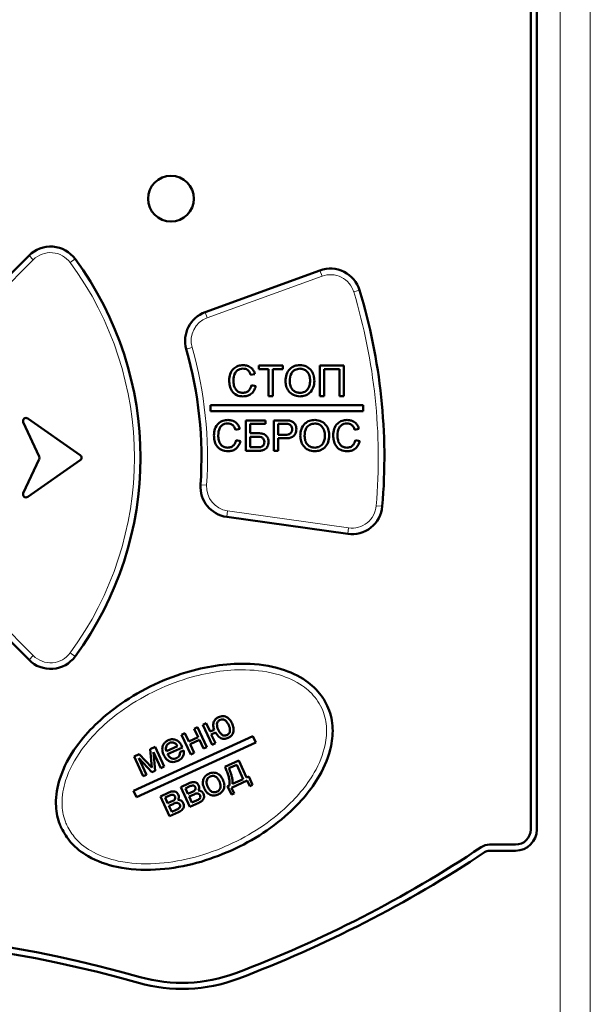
# Model space of a CAD drawing. Header units: millimetres. Extents: x 0 to 420, y 0 to 297.
# Tile 7 of 11: x 85 to 94, y 171 to 187. Entities that reach past the tile are written whole.
import ezdxf

# ---------------------------------------------------------------- set-up
doc = ezdxf.new("R2010")
doc.units = ezdxf.units.MM

msp = doc.modelspace()

# ---------------------------------------------------------------- linework, layer by layer
at = {"color": 9, "linetype": 'Continuous', "lineweight": 18}
for p, q in [((93.494, 165.79), (93.495, 203.795)), ((93.987, 165.847), (93.987, 203.795)), ((84.853, 183.288), (83.412, 181.846)), ((84.853, 183.288), (84.783, 183.358)), ((85.458, 183.242), (85.539, 183.301)), ((89.589, 183.019), (89.554, 183.113)), ((89.589, 183.019), (87.706, 182.334)), ((90.204, 182.788), (90.108, 182.759)), ((87.706, 182.334), (87.671, 182.428)), ((87.458, 181.848), (87.361, 181.821)), ((87.695, 179.59), (87.595, 179.597)), ((90.577, 179.242), (90.477, 179.25)), ((88.024, 179.068), (88.038, 179.167)), ((88.038, 179.167), (90.023, 178.888)), ((90.009, 178.789), (90.023, 178.888)), ((83.412, 178.233), (84.853, 176.792)), ((84.783, 176.721), (84.853, 176.792)), ((85.458, 176.837), (85.539, 176.778))]:
    msp.add_line(p, q, dxfattribs=at)
at = {"color": 7, "linetype": 'Continuous', "lineweight": 50}
for p, q in [((93.01, 173.94), (93.01, 202.19)), ((93.11, 202.19), (93.11, 173.94)), ((83.341, 181.917), (84.783, 183.358)), ((87.671, 182.428), (89.554, 183.113)), ((88.552, 181.552), (88.943, 181.552)), ((88.552, 181.495), (88.552, 181.552)), ((88.712, 181.495), (88.552, 181.495)), ((88.712, 181.052), (88.712, 181.495)), ((88.943, 181.495), (88.783, 181.495)), ((88.783, 181.495), (88.783, 181.052)), ((88.943, 181.552), (88.943, 181.495)), ((89.552, 181.552), (89.943, 181.552)), ((89.552, 181.052), (89.552, 181.552)), ((89.872, 181.495), (89.622, 181.495)), ((89.622, 181.495), (89.622, 181.052)), ((89.872, 181.052), (89.872, 181.495)), ((89.943, 181.552), (89.943, 181.052)), ((88.488, 181.413), (88.417, 181.398)), ((88.43, 181.229), (88.501, 181.212)), ((88.783, 181.052), (88.712, 181.052)), ((89.622, 181.052), (89.552, 181.052)), ((89.943, 181.052), (89.872, 181.052)), ((90.26, 180.902), (87.76, 180.902)), ((87.76, 180.902), (87.76, 180.802)), ((90.26, 180.802), (90.26, 180.902)), ((85.623, 180.081), (84.763, 180.683)), ((87.76, 180.802), (90.26, 180.802)), ((88.34, 180.652), (88.661, 180.652)), ((88.34, 180.152), (88.34, 180.652)), ((88.661, 180.652), (88.661, 180.595)), ((88.796, 180.652), (88.979, 180.652)), ((88.796, 180.152), (88.796, 180.652)), ((84.689, 180.62), (84.95, 180.061)), ((88.238, 180.513), (88.167, 180.498)), ((88.661, 180.595), (88.411, 180.595)), ((88.411, 180.595), (88.411, 180.441)), ((88.985, 180.595), (88.866, 180.595)), ((88.866, 180.595), (88.866, 180.415)), ((90.193, 180.513), (90.122, 180.498)), ((88.18, 180.329), (88.251, 180.312)), ((88.411, 180.441), (88.527, 180.441)), ((88.411, 180.383), (88.411, 180.21)), ((88.496, 180.383), (88.411, 180.383)), ((88.866, 180.415), (88.987, 180.415)), ((88.989, 180.358), (88.866, 180.358)), ((88.866, 180.358), (88.866, 180.152)), ((90.135, 180.329), (90.206, 180.312)), ((88.411, 180.21), (88.538, 180.21)), ((84.95, 180.018), (84.689, 179.459)), ((88.533, 180.152), (88.34, 180.152)), ((88.866, 180.152), (88.796, 180.152)), ((84.763, 179.397), (85.623, 179.999)), ((90.009, 178.789), (88.024, 179.068)), ((84.783, 176.721), (83.341, 178.162)), ((87.634, 175.655), (87.689, 175.681)), ((87.784, 175.329), (87.634, 175.655)), ((87.689, 175.681), (87.751, 175.544)), ((87.284, 175.494), (87.339, 175.52)), ((87.434, 175.169), (87.284, 175.494)), ((87.339, 175.52), (87.401, 175.384)), ((87.492, 175.59), (87.547, 175.616)), ((87.554, 175.455), (87.492, 175.59)), ((87.547, 175.616), (87.697, 175.29)), ((87.751, 175.544), (87.818, 175.575)), ((87.839, 175.53), (87.772, 175.499)), ((87.772, 175.499), (87.839, 175.355)), ((88.452, 175.471), (86.498, 174.574)), ((86.547, 174.468), (88.5, 175.366)), ((87.401, 175.384), (87.554, 175.455)), ((87.576, 175.409), (87.423, 175.339)), ((87.423, 175.339), (87.489, 175.194)), ((87.642, 175.265), (87.576, 175.409)), ((87.839, 175.355), (87.784, 175.329)), ((88.5, 175.366), (88.452, 175.471)), ((86.505, 175.136), (86.59, 175.176)), ((86.59, 175.176), (86.796, 174.955)), ((86.771, 175.259), (86.85, 175.296)), ((86.796, 174.955), (86.771, 175.259)), ((86.945, 174.945), (86.825, 175.207)), ((86.825, 175.207), (86.849, 174.9)), ((86.85, 175.296), (87, 174.97)), ((87.036, 175.221), (87.218, 175.305)), ((87.297, 175.286), (87.054, 175.175)), ((87.259, 175.215), (87.319, 175.235)), ((87.489, 175.194), (87.434, 175.169)), ((87.697, 175.29), (87.642, 175.265)), ((86.654, 174.811), (86.505, 175.136)), ((86.799, 174.877), (86.582, 175.11)), ((86.582, 175.11), (86.708, 174.836)), ((87.995, 174.967), (88.222, 175.071)), ((88.188, 175), (88.062, 174.942)), ((88.296, 174.765), (88.188, 175)), ((88.222, 175.071), (88.351, 174.791)), ((86.708, 174.836), (86.654, 174.811)), ((86.849, 174.9), (86.799, 174.877)), ((87, 174.97), (86.945, 174.945)), ((87.27, 174.634), (87.397, 174.692)), ((88.362, 174.741), (88.105, 174.623)), ((88.121, 174.685), (88.296, 174.765)), ((88.351, 174.791), (88.386, 174.807)), ((88.404, 174.648), (88.362, 174.741)), ((88.386, 174.807), (88.449, 174.669)), ((86.498, 174.574), (86.547, 174.468)), ((86.938, 174.481), (87.065, 174.54)), ((87.42, 174.308), (87.27, 174.634)), ((87.407, 174.641), (87.346, 174.613)), ((87.346, 174.613), (87.388, 174.522)), ((87.388, 174.522), (87.447, 174.549)), ((88.039, 174.647), (88.068, 174.661)), ((88.102, 174.51), (88.039, 174.647)), ((88.148, 174.53), (88.102, 174.51)), ((88.105, 174.623), (88.148, 174.53)), ((88.449, 174.669), (88.404, 174.648)), ((87.088, 174.155), (86.938, 174.481)), ((87.075, 174.489), (87.014, 174.461)), ((87.014, 174.461), (87.056, 174.369)), ((87.056, 174.369), (87.115, 174.397)), ((87.144, 174.355), (87.077, 174.324)), ((87.476, 174.507), (87.409, 174.477)), ((87.409, 174.477), (87.454, 174.379)), ((87.567, 174.376), (87.42, 174.308)), ((87.454, 174.379), (87.527, 174.412)), ((87.077, 174.324), (87.122, 174.226)), ((87.235, 174.223), (87.088, 174.155)), ((87.122, 174.226), (87.195, 174.26)), ((92.336, 173.69), (92.76, 173.69)), ((92.76, 173.59), (92.336, 173.59))]:
    msp.add_line(p, q, dxfattribs=at)
msp.add_circle((87.11, 184.29), 0.375, dxfattribs=at)
for centre, radius, start, end in [((85.136, 183.005), 0.5, 36.3731, 135), ((81.11, 180.04), 5.5, 323.6269, 36.3731), ((89.725, 182.643), 0.5, 16.8153, 110), ((81.11, 180.04), 9.5, 355.1847, 16.8153), ((87.842, 181.958), 0.5, 110, 195.904), ((81.11, 180.04), 6.5, 356.096, 15.904), ((84.734, 180.642), 0.05, 55, 205), ((84.905, 180.04), 0.05, 335, 25), ((85.594, 180.04), 0.05, 305, 55), ((88.094, 179.563), 0.5, 176.096, 262), ((84.734, 179.438), 0.05, 155, 305), ((90.078, 179.284), 0.5, 262, 355.1847), ((85.136, 177.074), 0.5, 225, 323.6269), ((92.76, 173.94), 0.25, 270, 0), ((92.76, 173.94), 0.35, 270, 0), ((81.11, 190.293), 20, 290.6798, 303.667), ((81.11, 190.293), 20.1, 290.6798, 303.667), ((92.336, 173.44), 0.25, 90, 123.667), ((92.336, 173.44), 0.15, 90, 123.667), ((81.11, 152.286), 20, 74.0577, 105.9423), ((81.11, 152.286), 19.9, 74.0577, 105.9423), ((87.29, 173.921), 2.6, 254.0577, 290.6798), ((87.29, 173.921), 2.5, 254.0577, 290.6798)]:
    msp.add_arc(centre, radius, start, end, dxfattribs=at)
at = {"color": 9, "linetype": 'Continuous', "lineweight": 18}
for centre, radius, start, end in [((85.136, 183.005), 0.4, 36.3731, 135), ((81.11, 180.04), 5.4, 323.6269, 36.3731), ((89.725, 182.643), 0.4, 16.8153, 110), ((81.11, 180.04), 9.4, 355.1847, 16.8153), ((87.842, 181.958), 0.4, 110, 195.904), ((81.11, 180.04), 6.6, 356.096, 15.904), ((88.094, 179.563), 0.4, 176.096, 262), ((90.078, 179.284), 0.4, 262, 355.1847), ((85.136, 177.074), 0.4, 225, 323.6269)]:
    msp.add_arc(centre, radius, start, end, dxfattribs=at)
at = {"color": 7, "linetype": 'Continuous', "lineweight": 50}
for points, knots in [([(88.065, 181.306), (88.067, 181.342), (88.073, 181.414), (88.129, 181.502), (88.21, 181.551), (88.267, 181.556), (88.295, 181.559)], [0, 0, 0, 0, 0.2805102, 0.5595581, 0.7796162, 1, 1, 1, 1]), ([(88.292, 181.501), (88.274, 181.5), (88.239, 181.497), (88.191, 181.471), (88.143, 181.409), (88.138, 181.349), (88.135, 181.306)], [0, 0, 0, 0, 0.1872, 0.373883, 0.560757, 1, 1, 1, 1]), ([(88.417, 181.398), (88.412, 181.414), (88.401, 181.445), (88.37, 181.481), (88.331, 181.499), (88.305, 181.5), (88.292, 181.501)], [0, 0, 0, 0, 0.2805703, 0.5596952, 0.7796342, 1, 1, 1, 1]), ([(88.295, 181.559), (88.32, 181.557), (88.369, 181.553), (88.429, 181.517), (88.469, 181.468), (88.481, 181.432), (88.488, 181.413)], [0, 0, 0, 0, 0.280059, 0.559379, 0.779555, 1, 1, 1, 1]), ([(88.988, 181.296), (88.99, 181.333), (88.995, 181.408), (89.054, 181.499), (89.137, 181.552), (89.196, 181.556), (89.225, 181.559)], [0, 0, 0, 0, 0.2805803, 0.5596082, 0.7795777, 1, 1, 1, 1]), ([(89.226, 181.501), (89.198, 181.497), (89.142, 181.49), (89.065, 181.414), (89.061, 181.34), (89.058, 181.295)], [0, 0, 0, 0, 0.2801572, 0.5596725, 1, 1, 1, 1]), ([(89.225, 181.559), (89.262, 181.555), (89.336, 181.546), (89.417, 181.475), (89.456, 181.388), (89.46, 181.33), (89.462, 181.302)], [0, 0, 0, 0, 0.279616, 0.558572, 0.779078, 1, 1, 1, 1]), ([(89.392, 181.302), (89.39, 181.329), (89.387, 181.384), (89.349, 181.453), (89.29, 181.494), (89.247, 181.499), (89.226, 181.501)], [0, 0, 0, 0, 0.280785, 0.560094, 0.77995, 1, 1, 1, 1]), ([(88.297, 181.046), (88.259, 181.049), (88.184, 181.054), (88.105, 181.13), (88.071, 181.219), (88.067, 181.277), (88.065, 181.306)], [0, 0, 0, 0, 0.279942, 0.558082, 0.778909, 1, 1, 1, 1]), ([(88.135, 181.306), (88.137, 181.28), (88.139, 181.226), (88.169, 181.154), (88.227, 181.111), (88.269, 181.106), (88.29, 181.104)], [0, 0, 0, 0, 0.281219, 0.560711, 0.780136, 1, 1, 1, 1]), ([(89.225, 181.104), (89.252, 181.107), (89.307, 181.114), (89.364, 181.171), (89.389, 181.238), (89.391, 181.281), (89.392, 181.302)], [0, 0, 0, 0, 0.279092, 0.55817, 0.77881, 1, 1, 1, 1]), ([(89.462, 181.302), (89.459, 181.265), (89.453, 181.192), (89.394, 181.103), (89.311, 181.054), (89.254, 181.049), (89.225, 181.046)], [0, 0, 0, 0, 0.2803566, 0.5595095, 0.7796389, 1, 1, 1, 1]), ([(88.29, 181.104), (88.309, 181.106), (88.348, 181.109), (88.406, 181.152), (88.421, 181.2), (88.43, 181.229)], [0, 0, 0, 0, 0.28075, 0.560904, 1, 1, 1, 1]), ([(88.501, 181.212), (88.492, 181.187), (88.476, 181.136), (88.423, 181.08), (88.36, 181.05), (88.318, 181.047), (88.297, 181.046)], [0, 0, 0, 0, 0.280263, 0.559551, 0.77959, 1, 1, 1, 1]), ([(89.225, 181.046), (89.189, 181.05), (89.117, 181.059), (89.037, 181.127), (88.995, 181.211), (88.99, 181.268), (88.988, 181.296)], [0, 0, 0, 0, 0.279586, 0.5587724, 0.7793005, 1, 1, 1, 1]), ([(89.058, 181.295), (89.06, 181.268), (89.063, 181.215), (89.104, 181.15), (89.162, 181.11), (89.204, 181.106), (89.225, 181.104)], [0, 0, 0, 0, 0.280642, 0.559885, 0.779855, 1, 1, 1, 1]), ([(87.815, 180.406), (87.817, 180.442), (87.823, 180.514), (87.879, 180.602), (87.96, 180.651), (88.017, 180.656), (88.045, 180.659)], [0, 0, 0, 0, 0.28051, 0.559558, 0.779616, 1, 1, 1, 1]), ([(88.045, 180.659), (88.07, 180.657), (88.119, 180.653), (88.179, 180.617), (88.219, 180.568), (88.231, 180.532), (88.238, 180.513)], [0, 0, 0, 0, 0.280059, 0.559379, 0.779555, 1, 1, 1, 1]), ([(88.979, 180.652), (88.993, 180.652), (89.018, 180.652), (89.043, 180.649), (89.053, 180.648)], [0, 0, 0, 0, 0.560101, 1, 1, 1, 1]), ([(89.231, 180.396), (89.234, 180.433), (89.239, 180.508), (89.297, 180.599), (89.381, 180.652), (89.439, 180.656), (89.469, 180.659)], [0, 0, 0, 0, 0.28058, 0.559608, 0.779578, 1, 1, 1, 1]), ([(89.469, 180.659), (89.506, 180.655), (89.579, 180.646), (89.66, 180.575), (89.7, 180.488), (89.704, 180.43), (89.706, 180.402)], [0, 0, 0, 0, 0.279616, 0.558572, 0.779078, 1, 1, 1, 1]), ([(89.77, 180.406), (89.773, 180.442), (89.778, 180.514), (89.834, 180.602), (89.915, 180.651), (89.972, 180.656), (90, 180.659)], [0, 0, 0, 0, 0.28051, 0.559558, 0.779616, 1, 1, 1, 1]), ([(90, 180.659), (90.025, 180.657), (90.074, 180.653), (90.134, 180.617), (90.174, 180.568), (90.187, 180.532), (90.193, 180.513)], [0, 0, 0, 0, 0.280059, 0.559379, 0.779555, 1, 1, 1, 1]), ([(88.042, 180.601), (88.024, 180.6), (87.989, 180.597), (87.941, 180.571), (87.893, 180.509), (87.888, 180.449), (87.885, 180.406)], [0, 0, 0, 0, 0.1872, 0.373883, 0.560757, 1, 1, 1, 1]), ([(88.167, 180.498), (88.162, 180.514), (88.151, 180.545), (88.12, 180.581), (88.081, 180.599), (88.055, 180.6), (88.042, 180.601)], [0, 0, 0, 0, 0.28057, 0.559695, 0.779634, 1, 1, 1, 1]), ([(89.043, 180.59), (89.032, 180.592), (89.013, 180.595), (88.994, 180.595), (88.985, 180.595)], [0, 0, 0, 0, 0.5595849, 1, 1, 1, 1]), ([(88.987, 180.415), (89.002, 180.416), (89.032, 180.417), (89.073, 180.435), (89.094, 180.471), (89.096, 180.495), (89.097, 180.507)], [0, 0, 0, 0, 0.28137, 0.559786, 0.779383, 1, 1, 1, 1]), ([(89.167, 180.509), (89.165, 180.484), (89.159, 180.434), (89.096, 180.362), (89.029, 180.359), (88.989, 180.358)], [0, 0, 0, 0, 0.280772, 0.559745, 1, 1, 1, 1]), ([(89.097, 180.507), (89.096, 180.517), (89.095, 180.537), (89.083, 180.562), (89.065, 180.581), (89.05, 180.587), (89.043, 180.59)], [0, 0, 0, 0, 0.2802067, 0.5599216, 0.7800333, 1, 1, 1, 1]), ([(89.053, 180.648), (89.071, 180.643), (89.108, 180.635), (89.145, 180.596), (89.164, 180.552), (89.166, 180.523), (89.167, 180.509)], [0, 0, 0, 0, 0.280091, 0.558988, 0.779416, 1, 1, 1, 1]), ([(89.469, 180.601), (89.441, 180.597), (89.385, 180.59), (89.308, 180.514), (89.304, 180.44), (89.302, 180.395)], [0, 0, 0, 0, 0.280157, 0.559673, 1, 1, 1, 1]), ([(89.635, 180.402), (89.634, 180.429), (89.63, 180.484), (89.593, 180.553), (89.534, 180.594), (89.491, 180.599), (89.469, 180.601)], [0, 0, 0, 0, 0.280785, 0.560094, 0.77995, 1, 1, 1, 1]), ([(89.997, 180.601), (89.979, 180.6), (89.944, 180.597), (89.897, 180.571), (89.848, 180.509), (89.844, 180.449), (89.84, 180.406)], [0, 0, 0, 0, 0.1872, 0.373883, 0.560757, 1, 1, 1, 1]), ([(90.122, 180.498), (90.117, 180.514), (90.106, 180.545), (90.075, 180.581), (90.036, 180.599), (90.01, 180.6), (89.997, 180.601)], [0, 0, 0, 0, 0.28057, 0.559695, 0.779634, 1, 1, 1, 1]), ([(88.047, 180.146), (88.009, 180.149), (87.934, 180.154), (87.855, 180.23), (87.821, 180.319), (87.817, 180.377), (87.815, 180.406)], [0, 0, 0, 0, 0.279942, 0.558082, 0.778909, 1, 1, 1, 1]), ([(87.885, 180.406), (87.887, 180.38), (87.889, 180.326), (87.919, 180.254), (87.977, 180.211), (88.019, 180.206), (88.04, 180.204)], [0, 0, 0, 0, 0.281219, 0.560711, 0.780136, 1, 1, 1, 1]), ([(88.04, 180.204), (88.059, 180.206), (88.098, 180.209), (88.156, 180.252), (88.171, 180.3), (88.18, 180.329)], [0, 0, 0, 0, 0.28075, 0.560904, 1, 1, 1, 1]), ([(88.642, 180.297), (88.64, 180.314), (88.637, 180.338), (88.615, 180.364), (88.571, 180.386), (88.529, 180.385), (88.496, 180.383)], [0, 0, 0, 0, 0.24857, 0.373753, 0.499036, 1, 1, 1, 1]), ([(88.527, 180.441), (88.552, 180.44), (88.601, 180.44), (88.669, 180.414), (88.707, 180.357), (88.71, 180.318), (88.712, 180.299)], [0, 0, 0, 0, 0.281676, 0.559819, 0.779664, 1, 1, 1, 1]), ([(89.469, 180.146), (89.432, 180.15), (89.36, 180.159), (89.28, 180.227), (89.239, 180.311), (89.234, 180.368), (89.231, 180.396)], [0, 0, 0, 0, 0.279586, 0.558772, 0.7793, 1, 1, 1, 1]), ([(89.302, 180.395), (89.304, 180.368), (89.307, 180.315), (89.347, 180.25), (89.405, 180.21), (89.447, 180.206), (89.468, 180.204)], [0, 0, 0, 0, 0.280642, 0.559885, 0.779855, 1, 1, 1, 1]), ([(89.468, 180.204), (89.496, 180.207), (89.551, 180.214), (89.607, 180.271), (89.632, 180.338), (89.634, 180.381), (89.635, 180.402)], [0, 0, 0, 0, 0.2790915, 0.5581698, 0.7788102, 1, 1, 1, 1]), ([(89.706, 180.402), (89.703, 180.365), (89.696, 180.292), (89.638, 180.203), (89.555, 180.154), (89.497, 180.149), (89.469, 180.146)], [0, 0, 0, 0, 0.280357, 0.55951, 0.779639, 1, 1, 1, 1]), ([(90.002, 180.146), (89.964, 180.149), (89.889, 180.154), (89.811, 180.23), (89.776, 180.319), (89.772, 180.377), (89.77, 180.406)], [0, 0, 0, 0, 0.279942, 0.558082, 0.778909, 1, 1, 1, 1]), ([(89.84, 180.406), (89.842, 180.38), (89.845, 180.326), (89.874, 180.254), (89.932, 180.211), (89.974, 180.206), (89.995, 180.204)], [0, 0, 0, 0, 0.281219, 0.560711, 0.780136, 1, 1, 1, 1]), ([(89.995, 180.204), (90.014, 180.206), (90.053, 180.209), (90.111, 180.252), (90.126, 180.3), (90.135, 180.329)], [0, 0, 0, 0, 0.28075, 0.560904, 1, 1, 1, 1]), ([(88.251, 180.312), (88.242, 180.287), (88.226, 180.236), (88.173, 180.18), (88.11, 180.15), (88.068, 180.147), (88.047, 180.146)], [0, 0, 0, 0, 0.280263, 0.559551, 0.77959, 1, 1, 1, 1]), ([(88.712, 180.299), (88.709, 180.274), (88.703, 180.225), (88.653, 180.17), (88.591, 180.154), (88.553, 180.153), (88.533, 180.152)], [0, 0, 0, 0, 0.279573, 0.558417, 0.778559, 1, 1, 1, 1]), ([(88.538, 180.21), (88.553, 180.211), (88.582, 180.212), (88.62, 180.23), (88.64, 180.263), (88.641, 180.286), (88.642, 180.297)], [0, 0, 0, 0, 0.281169, 0.560053, 0.77939, 1, 1, 1, 1]), ([(90.206, 180.312), (90.197, 180.287), (90.181, 180.236), (90.128, 180.18), (90.065, 180.15), (90.023, 180.147), (90.002, 180.146)], [0, 0, 0, 0, 0.280263, 0.559551, 0.77959, 1, 1, 1, 1]), ([(85.312, 173.965), (85.301, 173.992), (85.248, 174.117), (85.204, 174.394), (85.281, 174.839), (85.598, 175.416), (86.284, 176.065), (87.252, 176.541), (88.201, 176.697), (88.88, 176.608), (89.308, 176.415), (89.554, 176.185), (89.705, 175.93), (89.777, 175.644), (89.745, 175.242), (89.528, 174.722), (88.971, 174.078), (88.05, 173.506), (87.053, 173.247), (86.262, 173.288), (85.785, 173.456), (85.469, 173.693), (85.36, 173.882), (85.312, 173.965)], [0, 0, 0, 0, 0.007106, 0.032979, 0.06648, 0.114864, 0.190141, 0.292003, 0.372067, 0.419811, 0.456179, 0.484293, 0.500052, 0.527499, 0.554278, 0.596653, 0.661814, 0.757587, 0.855661, 0.906736, 0.947437, 0.976829, 1, 1, 1, 1]), ([(87.818, 175.575), (87.812, 175.597), (87.8, 175.641), (87.81, 175.706), (87.843, 175.756), (87.875, 175.774), (87.89, 175.782)], [0, 0, 0, 0, 0.280726, 0.559942, 0.779704, 1, 1, 1, 1]), ([(87.915, 175.737), (87.902, 175.729), (87.876, 175.712), (87.857, 175.651), (87.873, 175.608), (87.884, 175.579)], [0, 0, 0, 0, 0.25004, 0.500098, 1, 1, 1, 1]), ([(87.89, 175.782), (87.915, 175.791), (87.965, 175.809), (88.036, 175.78), (88.084, 175.734), (88.103, 175.697), (88.112, 175.679)], [0, 0, 0, 0, 0.279292, 0.558505, 0.778792, 1, 1, 1, 1]), ([(88.057, 175.649), (88.042, 175.678), (88.024, 175.714), (87.984, 175.74), (87.953, 175.749), (87.93, 175.742), (87.915, 175.737)], [0, 0, 0, 0, 0.499888, 0.625551, 0.751033, 1, 1, 1, 1]), ([(88.027, 175.488), (88.04, 175.496), (88.06, 175.509), (88.074, 175.537), (88.084, 175.583), (88.069, 175.62), (88.057, 175.649)], [0, 0, 0, 0, 0.2492716, 0.3750579, 0.5008227, 1, 1, 1, 1]), ([(88.112, 175.679), (88.121, 175.655), (88.141, 175.607), (88.138, 175.532), (88.102, 175.473), (88.066, 175.452), (88.048, 175.442)], [0, 0, 0, 0, 0.281028, 0.560031, 0.779692, 1, 1, 1, 1]), ([(88.048, 175.442), (88.026, 175.435), (87.98, 175.419), (87.895, 175.447), (87.86, 175.499), (87.839, 175.53)], [0, 0, 0, 0, 0.280541, 0.560513, 1, 1, 1, 1]), ([(87.884, 175.579), (87.899, 175.55), (87.917, 175.513), (87.957, 175.487), (87.98, 175.479), (88.005, 175.479), (88.02, 175.485), (88.027, 175.488)], [0, 0, 0, 0, 0.4988126, 0.6241683, 0.7494553, 0.8746959, 1, 1, 1, 1]), ([(86.992, 175.16), (86.982, 175.185), (86.963, 175.235), (86.971, 175.312), (87.009, 175.371), (87.046, 175.392), (87.064, 175.403)], [0, 0, 0, 0, 0.280691, 0.559736, 0.77966, 1, 1, 1, 1]), ([(87.086, 175.358), (87.073, 175.35), (87.047, 175.334), (87.028, 175.294), (87.026, 175.255), (87.033, 175.233), (87.036, 175.221)], [0, 0, 0, 0, 0.279531, 0.558838, 0.7792, 1, 1, 1, 1]), ([(87.064, 175.403), (87.09, 175.411), (87.14, 175.428), (87.213, 175.403), (87.262, 175.356), (87.281, 175.319), (87.291, 175.301)], [0, 0, 0, 0, 0.2794405, 0.5583986, 0.778885, 1, 1, 1, 1]), ([(87.169, 175.357), (87.153, 175.362), (87.125, 175.372), (87.098, 175.362), (87.086, 175.358)], [0, 0, 0, 0, 0.558863, 1, 1, 1, 1]), ([(87.218, 175.305), (87.211, 175.317), (87.198, 175.338), (87.178, 175.351), (87.169, 175.357)], [0, 0, 0, 0, 0.560747, 1, 1, 1, 1]), ([(87.224, 175.064), (87.199, 175.055), (87.148, 175.037), (87.073, 175.058), (87.021, 175.104), (87.002, 175.141), (86.992, 175.16)], [0, 0, 0, 0, 0.2799297, 0.5585786, 0.7789648, 1, 1, 1, 1]), ([(87.054, 175.175), (87.063, 175.16), (87.08, 175.131), (87.121, 175.103), (87.165, 175.096), (87.191, 175.105), (87.203, 175.109)], [0, 0, 0, 0, 0.280794, 0.559954, 0.779864, 1, 1, 1, 1]), ([(87.203, 175.109), (87.214, 175.115), (87.235, 175.127), (87.259, 175.165), (87.259, 175.196), (87.259, 175.215)], [0, 0, 0, 0, 0.280548, 0.560432, 1, 1, 1, 1]), ([(87.319, 175.235), (87.321, 175.215), (87.324, 175.175), (87.296, 175.107), (87.251, 175.08), (87.224, 175.064)], [0, 0, 0, 0, 0.281054, 0.561426, 1, 1, 1, 1]), ([(87.291, 175.301), (87.292, 175.298), (87.294, 175.294), (87.296, 175.289), (87.297, 175.286)], [0, 0, 0, 0, 0.559989, 1, 1, 1, 1]), ([(87.645, 174.771), (87.657, 174.791), (87.678, 174.826), (87.715, 174.846), (87.731, 174.854)], [0, 0, 0, 0, 0.5589027, 1, 1, 1, 1]), ([(87.731, 174.854), (87.756, 174.863), (87.806, 174.88), (87.879, 174.858), (87.93, 174.813), (87.95, 174.777), (87.959, 174.759)], [0, 0, 0, 0, 0.279602, 0.558715, 0.779069, 1, 1, 1, 1]), ([(88.068, 174.661), (88.07, 174.697), (88.072, 174.757), (88.048, 174.837), (88.024, 174.903), (88.005, 174.945), (87.995, 174.967)], [0, 0, 0, 0, 0.3386651, 0.559052, 0.7795122, 1, 1, 1, 1]), ([(88.062, 174.942), (88.073, 174.914), (88.091, 174.868), (88.11, 174.801), (88.121, 174.744), (88.121, 174.704), (88.121, 174.685)], [0, 0, 0, 0, 0.340119, 0.560197, 0.7802, 1, 1, 1, 1]), ([(87.397, 174.692), (87.414, 174.7), (87.446, 174.714), (87.497, 174.72), (87.541, 174.7), (87.555, 174.676), (87.563, 174.663)], [0, 0, 0, 0, 0.2816436, 0.5602318, 0.7801941, 1, 1, 1, 1]), ([(87.656, 174.614), (87.645, 174.643), (87.624, 174.694), (87.638, 174.748), (87.645, 174.771)], [0, 0, 0, 0, 0.560968, 1, 1, 1, 1]), ([(87.752, 174.809), (87.741, 174.803), (87.72, 174.79), (87.7, 174.759), (87.687, 174.706), (87.702, 174.667), (87.713, 174.64)], [0, 0, 0, 0, 0.18702, 0.373928, 0.560986, 1, 1, 1, 1]), ([(87.904, 174.73), (87.895, 174.746), (87.879, 174.778), (87.839, 174.811), (87.792, 174.822), (87.765, 174.813), (87.752, 174.809)], [0, 0, 0, 0, 0.281022, 0.5603184, 0.7802349, 1, 1, 1, 1]), ([(87.866, 174.559), (87.877, 174.565), (87.898, 174.578), (87.918, 174.61), (87.93, 174.663), (87.915, 174.702), (87.904, 174.73)], [0, 0, 0, 0, 0.186967, 0.373833, 0.560808, 1, 1, 1, 1]), ([(87.959, 174.759), (87.97, 174.734), (87.991, 174.684), (87.983, 174.605), (87.942, 174.546), (87.906, 174.525), (87.887, 174.514)], [0, 0, 0, 0, 0.280997, 0.559386, 0.779542, 1, 1, 1, 1]), ([(87.065, 174.54), (87.082, 174.547), (87.114, 174.562), (87.165, 174.567), (87.209, 174.547), (87.223, 174.523), (87.231, 174.511)], [0, 0, 0, 0, 0.281644, 0.560232, 0.780194, 1, 1, 1, 1]), ([(87.231, 174.511), (87.234, 174.503), (87.24, 174.487), (87.241, 174.455), (87.23, 174.436), (87.224, 174.424)], [0, 0, 0, 0, 0.280849, 0.561259, 1, 1, 1, 1]), ([(87.509, 174.633), (87.507, 174.637), (87.502, 174.646), (87.491, 174.656), (87.477, 174.661), (87.448, 174.659), (87.425, 174.649), (87.407, 174.641)], [0, 0, 0, 0, 0.125234, 0.250029, 0.374728, 0.499907, 1, 1, 1, 1]), ([(87.447, 174.549), (87.466, 174.557), (87.494, 174.568), (87.512, 174.599), (87.514, 174.619), (87.511, 174.628), (87.509, 174.633)], [0, 0, 0, 0, 0.500559, 0.749481, 0.874672, 1, 1, 1, 1]), ([(87.587, 174.499), (87.585, 174.503), (87.579, 174.513), (87.567, 174.522), (87.552, 174.529), (87.519, 174.53), (87.495, 174.517), (87.476, 174.507)], [0, 0, 0, 0, 0.124985, 0.25005, 0.374976, 0.499973, 1, 1, 1, 1]), ([(87.563, 174.663), (87.566, 174.655), (87.572, 174.639), (87.573, 174.608), (87.562, 174.588), (87.556, 174.576)], [0, 0, 0, 0, 0.280849, 0.561259, 1, 1, 1, 1]), ([(87.556, 174.576), (87.566, 174.576), (87.587, 174.576), (87.622, 174.559), (87.637, 174.536), (87.645, 174.522)], [0, 0, 0, 0, 0.280505, 0.561438, 1, 1, 1, 1]), ([(87.645, 174.522), (87.65, 174.505), (87.66, 174.471), (87.632, 174.41), (87.592, 174.388), (87.567, 174.376)], [0, 0, 0, 0, 0.280454, 0.559127, 1, 1, 1, 1]), ([(87.887, 174.514), (87.862, 174.505), (87.811, 174.488), (87.736, 174.51), (87.685, 174.558), (87.666, 174.595), (87.656, 174.614)], [0, 0, 0, 0, 0.279711, 0.558562, 0.778929, 1, 1, 1, 1]), ([(87.713, 174.64), (87.721, 174.624), (87.738, 174.591), (87.778, 174.557), (87.825, 174.546), (87.853, 174.555), (87.866, 174.559)], [0, 0, 0, 0, 0.2811946, 0.5604903, 0.7802488, 1, 1, 1, 1]), ([(87.177, 174.48), (87.175, 174.484), (87.17, 174.493), (87.159, 174.503), (87.145, 174.508), (87.116, 174.507), (87.093, 174.497), (87.075, 174.489)], [0, 0, 0, 0, 0.125234, 0.250029, 0.374728, 0.499907, 1, 1, 1, 1]), ([(87.115, 174.397), (87.134, 174.404), (87.162, 174.415), (87.18, 174.446), (87.182, 174.466), (87.179, 174.475), (87.177, 174.48)], [0, 0, 0, 0, 0.500559, 0.749481, 0.874672, 1, 1, 1, 1]), ([(87.255, 174.346), (87.253, 174.351), (87.247, 174.36), (87.235, 174.37), (87.22, 174.376), (87.187, 174.378), (87.163, 174.365), (87.144, 174.355)], [0, 0, 0, 0, 0.124985, 0.25005, 0.374976, 0.499973, 1, 1, 1, 1]), ([(87.224, 174.424), (87.234, 174.424), (87.255, 174.423), (87.29, 174.407), (87.305, 174.384), (87.313, 174.37)], [0, 0, 0, 0, 0.280505, 0.561438, 1, 1, 1, 1]), ([(87.313, 174.37), (87.318, 174.352), (87.328, 174.318), (87.3, 174.257), (87.26, 174.236), (87.235, 174.223)], [0, 0, 0, 0, 0.2804544, 0.5591269, 1, 1, 1, 1]), ([(87.527, 174.412), (87.545, 174.421), (87.569, 174.432), (87.589, 174.455), (87.595, 174.474), (87.591, 174.489), (87.587, 174.499)], [0, 0, 0, 0, 0.500916, 0.62612, 0.751238, 1, 1, 1, 1]), ([(87.195, 174.26), (87.213, 174.268), (87.237, 174.279), (87.257, 174.302), (87.263, 174.322), (87.259, 174.336), (87.255, 174.346)], [0, 0, 0, 0, 0.500916, 0.62612, 0.751238, 1, 1, 1, 1])]:
    msp.add_open_spline(points, degree=3, knots=knots, dxfattribs=at)
at = {"color": 9, "linetype": 'Continuous', "lineweight": 18}
msp.add_open_spline([(85.403, 174.007), (85.446, 173.932), (85.553, 173.748), (85.85, 173.537), (86.299, 173.386), (87.044, 173.348), (88.01, 173.6), (88.903, 174.154), (89.44, 174.772), (89.646, 175.263), (89.676, 175.634), (89.611, 175.892), (89.475, 176.121), (89.25, 176.332), (88.849, 176.511), (88.2, 176.596), (87.282, 176.444), (86.344, 175.982), (85.681, 175.357), (85.378, 174.808), (85.306, 174.395), (85.345, 174.143), (85.393, 174.031), (85.403, 174.007)], degree=3, knots=[0, 0, 0, 0, 0.021873, 0.053837, 0.090338, 0.141901, 0.242216, 0.340301, 0.406268, 0.448199, 0.474007, 0.499949, 0.5148, 0.541649, 0.577308, 0.625252, 0.706927, 0.811358, 0.88796, 0.936247, 0.968777, 0.993311, 1, 1, 1, 1], dxfattribs=at)

doc.saveas('drawing.dxf')
